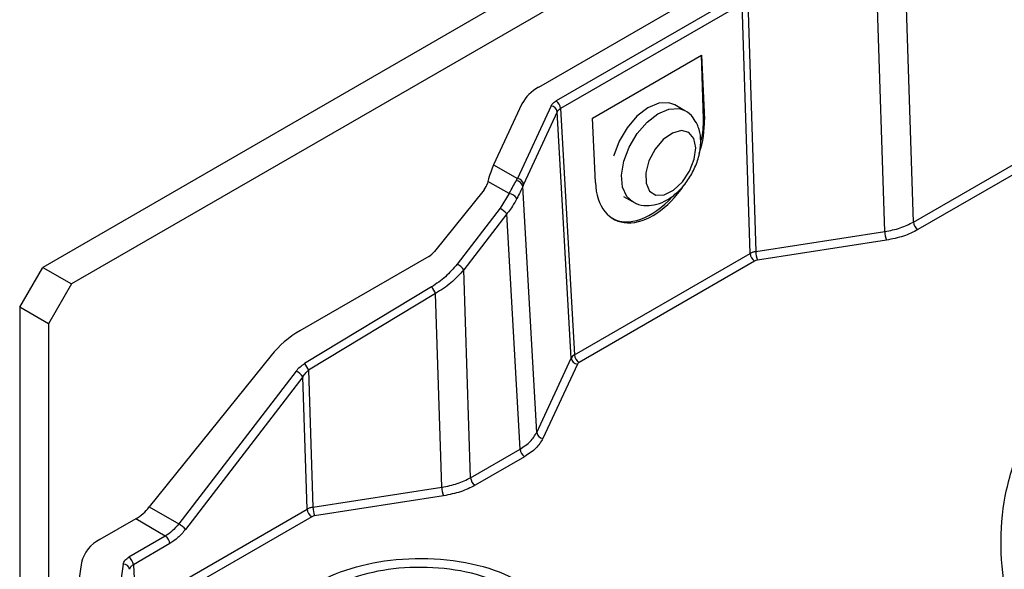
# Model space of a CAD drawing. Header units: inches. Extents: x 0.6 to 33.8, y 0 to 21.7.
# Tile 155 of 210: x 23.957 to 24.712, y 13.818 to 14.24. Entities that reach past the tile are written whole.
import ezdxf

# ---------------------------------------------------------------- set-up
doc = ezdxf.new("R2010")
doc.units = ezdxf.units.IN
doc.header["$MEASUREMENT"] = 0

msp = doc.modelspace()

# ---------------------------------------------------------------- linework, layer by layer
at = {"color": 7, "linetype": 'Continuous'}
for p, q in [((25.51354, 14.93837), (23.97469, 14.05002)), ((25.53563, 14.92561), (23.99679, 14.03726)), ((24.64219, 14.08476), (24.63603, 14.27618)), ((24.62016, 14.07741), (24.614, 14.26883)), ((24.48922, 14.26568), (24.35475, 14.18805)), ((24.5073, 14.25789), (24.36823, 14.17761)), ((24.51077, 14.25208), (24.37171, 14.1718)), ((24.51693, 14.06066), (24.51077, 14.25208)), ((24.51518, 14.25355), (24.52134, 14.06213)), ((24.64219, 14.08476), (24.88894, 14.2272)), ((24.89242, 14.22139), (24.64566, 14.07894)), ((24.39618, 14.16447), (24.47969, 14.21268)), ((24.47969, 14.21268), (24.48188, 14.16328)), ((24.48115, 14.16371), (24.47969, 14.21268)), ((24.34201, 14.17532), (24.32037, 14.12869)), ((24.36442, 14.1738), (24.3386, 14.11817)), ((24.36916, 14.16925), (24.34335, 14.11363)), ((24.37982, 13.98043), (24.36916, 14.16925)), ((24.37171, 14.1718), (24.38237, 13.98298)), ((24.46698, 14.17015), (24.4592, 14.17464)), ((24.39836, 14.11507), (24.39618, 14.16447)), ((24.48115, 14.16371), (24.48188, 14.16328)), ((24.32037, 14.12869), (24.3386, 14.11817)), ((24.31596, 14.11596), (24.31554, 14.11438)), ((24.33221, 14.10658), (24.31596, 14.11596)), ((24.33763, 14.11647), (24.3386, 14.11817)), ((24.31299, 14.10951), (24.27496, 14.06221)), ((24.34335, 14.11363), (24.34269, 14.11212)), ((24.35334, 13.92338), (24.34269, 14.11212)), ((24.33221, 14.10658), (24.32523, 14.0953)), ((24.41997, 14.10433), (24.42673, 14.10043)), ((24.32523, 14.0953), (24.29232, 14.0525)), ((24.33044, 14.09103), (24.29753, 14.04823)), ((24.34062, 13.91067), (24.33044, 14.09103)), ((24.52134, 14.06213), (24.62016, 14.07741)), ((24.62143, 14.07086), (24.52261, 14.05558)), ((24.27055, 14.05842), (24.17175, 14.00137)), ((24.38237, 13.98298), (24.51693, 14.06066)), ((24.52041, 14.05484), (24.38584, 13.97716)), ((23.95702, 14.0194), (23.97469, 14.05002)), ((23.97469, 14.05002), (23.99679, 14.03726)), ((24.30266, 13.88875), (24.29753, 14.04823)), ((23.99679, 14.03726), (23.97911, 14.00664)), ((24.27284, 14.03503), (24.17542, 13.97623)), ((24.27585, 14.03002), (24.17843, 13.97123)), ((24.28063, 13.88141), (24.27585, 14.03002)), ((23.97911, 14.00664), (23.95702, 14.0194)), ((23.95702, 14.0194), (23.95702, 13.34575)), ((23.97911, 14.00664), (23.97911, 13.4489)), ((24.14969, 13.98242), (24.05637, 13.86633)), ((24.35334, 13.92338), (24.37982, 13.98043)), ((24.38457, 13.97589), (24.35809, 13.91884)), ((24.16892, 13.97041), (24.07891, 13.85331)), ((24.17414, 13.96614), (24.08412, 13.84904)), ((24.1774, 13.86465), (24.17414, 13.96614)), ((24.17843, 13.97123), (24.18181, 13.86612)), ((24.30266, 13.88875), (24.34062, 13.91067)), ((24.3441, 13.90485), (24.30614, 13.88294)), ((24.18181, 13.86612), (24.28063, 13.88141)), ((24.2819, 13.87486), (24.18308, 13.85957)), ((24.05637, 13.86633), (24.07891, 13.85331)), ((24.04616, 13.78889), (24.1774, 13.86465)), ((24.18088, 13.85884), (24.04964, 13.78308)), ((24.04593, 13.85707), (24.01856, 13.84128)), ((24.06864, 13.84396), (24.04593, 13.85707)), ((24.06864, 13.84396), (24.04067, 13.82781)), ((24.07211, 13.83815), (24.04415, 13.822)), ((24.00434, 13.82366), (23.9817, 13.67427)), ((24.03641, 13.82254), (24.01424, 13.67627)), ((24.04415, 13.822), (24.04616, 13.78889))]:
    msp.add_line(p, q, dxfattribs=at)
at = {"color": 7, "linetype": 'Continuous', "flags": 128}
for points in [[(24.4592, 14.17464), (24.45469, 14.17627), (24.44698, 14.17592), (24.43857, 14.17235), (24.43021, 14.16589), (24.42263, 14.15711), (24.41651, 14.14679), (24.4124, 14.13584), (24.41225, 14.13528)], [(24.42672, 14.10044), (24.42247, 14.10427), (24.41923, 14.11146), (24.41844, 14.12076), (24.42018, 14.13135), (24.42429, 14.14229), (24.43041, 14.15262), (24.43798, 14.1614), (24.44635, 14.16786), (24.45476, 14.17143), (24.46247, 14.17178), (24.46685, 14.17022)], [(24.47386, 14.14876), (24.47, 14.15339), (24.46425, 14.15485), (24.4574, 14.15296), (24.45037, 14.14796), (24.4441, 14.14054), (24.43944, 14.13169), (24.43703, 14.12261), (24.43719, 14.11452), (24.4399, 14.10853), (24.44478, 14.10543), (24.45119, 14.10565), (24.45825, 14.10915), (24.46502, 14.11547), (24.47057, 14.12375), (24.47417, 14.13287), (24.47531, 14.1416), (24.47386, 14.14876)]]:
    msp.add_lwpolyline(points, dxfattribs=at)
at = {"color": 7, "linetype": 'Continuous'}
for centre, radius, start, end in [((24.36876, 14.1613), 0.0302, 117.64491, 152.34888), ((24.36411, 14.1712), 0.00762, 4.46649, 57.26592), ((24.36381, 14.16841), 0.00542, 8.91832, 83.60592), ((24.33728, 14.11094), 0.00553, 12.28537, 86.41041), ((24.338, 14.11279), 0.00542, 8.91832, 83.60592), ((24.3301, 14.09629), 0.0105, 39.23384, 78.42346), ((24.3167, 14.07958), 0.01788, 39.81653, 61.54423), ((24.63891, 14.07766), 0.01875, 180.74608, 201.23819), ((24.64978, 14.08535), 0.00762, 184.46649, 237.26592), ((24.52452, 14.06125), 0.00762, 184.46649, 237.26592), ((24.54009, 14.06237), 0.01875, 180.74608, 201.23819), ((24.2838, 14.03678), 0.01788, 39.81653, 61.54423), ((24.34322, 14.07397), 0.08043, 208.95366, 213.1163), ((24.38517, 13.98127), 0.00542, 188.91832, 263.60592), ((24.38996, 13.98357), 0.00762, 184.46649, 237.26592), ((24.24579, 14.01517), 0.08043, 208.95366, 213.1163), ((24.1604, 13.95469), 0.01788, 39.81653, 61.54423), ((24.35869, 13.92422), 0.00542, 188.91832, 263.60592), ((24.34822, 13.91126), 0.00762, 184.46649, 237.26592), ((24.31026, 13.88934), 0.00762, 184.46649, 237.26592), ((24.29938, 13.88165), 0.01875, 180.74608, 201.23819), ((24.02607, 13.88998), 0.03843, 301.1059, 322.02127), ((24.20056, 13.86637), 0.01875, 180.74608, 201.23819), ((24.185, 13.86525), 0.00762, 184.46649, 237.26592), ((24.07039, 13.83759), 0.01788, 39.81653, 61.54423), ((24.06452, 13.83755), 0.00762, 4.46649, 57.26592), ((24.02993, 13.81754), 0.02631, 115.58972, 166.55077), ((24.03651, 13.81767), 0.00487, 9.61811, 91.10966), ((24.03655, 13.82141), 0.00762, 4.46649, 57.26592)]:
    msp.add_arc(centre, radius, start, end, dxfattribs=at)
for centre, major_axis, ratio, start_param, end_param in [((24.44012, 14.13918), (0.02706, 0.05254), 0.606756, 4.979819, 5.468632), ((24.43939, 14.1396), (0.02792, 0.05206), 0.597163, 5.16803, 5.478988), ((24.32037, 14.10458), (0.00574, 0.03068), 0.218403, 0.708577, 1.232176), ((24.30603, 14.11353), (0.0083, 0.00759), 0.697875, 4.92971, 5.453309), ((24.44012, 14.13918), (0.02706, 0.05254), 0.606756, 2.327039, 4.523048), ((24.43939, 14.1396), (0.02792, 0.05206), 0.597163, 3.122874, 4.323177), ((24.268, 14.06623), (0.0083, 0.00759), 0.697875, 4.406112, 4.92971), ((24.18449, 13.96233), (0.04148, 0.03794), 0.697875, 1.264519, 1.788118)]:
    msp.add_ellipse(centre, major_axis=major_axis, ratio=ratio, start_param=start_param, end_param=end_param, dxfattribs=at)
for points in [[(24.36442, 14.1738), (24.36483, 14.1745), (24.36567, 14.17592), (24.36738, 14.17705), (24.36823, 14.17761)], [(24.36916, 14.16925), (24.36944, 14.16973), (24.37, 14.17068), (24.37114, 14.17142), (24.37171, 14.1718)], [(24.62016, 14.07741), (24.62425, 14.07821), (24.63243, 14.07982), (24.63894, 14.08311), (24.64219, 14.08476)], [(24.64566, 14.07894), (24.64209, 14.07713), (24.63493, 14.07352), (24.62593, 14.07175), (24.62143, 14.07086)], [(24.52134, 14.06213), (24.52052, 14.06196), (24.51888, 14.06163), (24.51758, 14.06098), (24.51693, 14.06066)], [(24.52261, 14.05558), (24.5222, 14.0555), (24.52138, 14.05534), (24.52073, 14.05501), (24.52041, 14.05484)], [(24.38237, 13.98298), (24.3818, 13.9826), (24.38066, 13.98184), (24.3801, 13.9809), (24.37982, 13.98043)], [(24.38584, 13.97716), (24.38556, 13.97697), (24.38499, 13.9766), (24.38471, 13.97613), (24.38457, 13.97589)], [(24.34062, 13.91067), (24.34347, 13.91254), (24.34916, 13.91629), (24.35195, 13.92102), (24.35334, 13.92338)], [(24.35809, 13.91884), (24.35656, 13.91624), (24.35349, 13.91105), (24.34723, 13.90692), (24.3441, 13.90485)], [(24.28063, 13.88141), (24.28472, 13.88221), (24.2929, 13.88381), (24.29941, 13.8871), (24.30266, 13.88875)], [(24.30614, 13.88294), (24.30256, 13.88113), (24.2954, 13.87752), (24.2864, 13.87574), (24.2819, 13.87486)], [(24.18181, 13.86612), (24.18099, 13.86596), (24.17936, 13.86563), (24.17805, 13.86498), (24.1774, 13.86465)], [(24.18308, 13.85957), (24.18267, 13.85949), (24.18185, 13.85933), (24.1812, 13.859), (24.18088, 13.85884)], [(24.03641, 13.82254), (24.03672, 13.82353), (24.03733, 13.8255), (24.03956, 13.82704), (24.04067, 13.82781)], [(24.04131, 13.81848), (24.04151, 13.81915), (24.04192, 13.82048), (24.04341, 13.82149), (24.04415, 13.822)]]:
    msp.add_open_spline(points, degree=3, dxfattribs=at)
for points, knots in [([(24.47652, 14.15941), (24.4755, 14.16123), (24.47321, 14.16532), (24.46958, 14.16916), (24.46691, 14.17011), (24.46672, 14.17018)], [0, 0, 0, 0, 0.426665, 0.958848, 1, 1, 1, 1]), ([(24.42686, 14.10075), (24.42774, 14.10014), (24.43085, 14.09799), (24.43748, 14.09708), (24.44559, 14.09804), (24.45369, 14.10156), (24.46157, 14.10746), (24.46874, 14.11563), (24.47448, 14.12541), (24.47826, 14.13605), (24.47952, 14.14634), (24.47859, 14.15418), (24.47701, 14.15816), (24.47652, 14.15941)], [0, 0, 0, 0, 0.035849, 0.127326, 0.2168, 0.31174, 0.415336, 0.523686, 0.632387, 0.742418, 0.855535, 0.954789, 1, 1, 1, 1]), ([(24.33221, 14.10658), (24.33322, 14.10844), (24.33522, 14.11212), (24.33683, 14.11503), (24.33763, 14.11647)], [0, 0, 0, 0, 0.5061, 1, 1, 1, 1]), ([(24.34269, 14.11212), (24.34206, 14.11072), (24.34083, 14.10799), (24.33908, 14.10459), (24.33823, 14.10293)], [0, 0, 0, 0, 0.513925, 1, 1, 1, 1]), ([(24.33823, 14.10293), (24.33711, 14.10089), (24.33516, 14.09733), (24.33245, 14.09357), (24.33099, 14.09171), (24.3306, 14.09122), (24.33049, 14.09109), (24.33046, 14.09105), (24.33044, 14.09104), (24.33044, 14.09103)], [0, 0, 0, 0, 0.499599, 0.86804, 0.963595, 0.989191, 0.996444, 0.998684, 1, 1, 1, 1]), ([(24.29232, 14.0525), (24.28947, 14.04913), (24.28385, 14.04246), (24.27648, 14.03749), (24.27284, 14.03503)], [0, 0, 0, 0, 0.505694, 1, 1, 1, 1]), ([(24.29753, 14.04823), (24.29436, 14.04469), (24.28808, 14.0377), (24.2799, 14.03256), (24.27585, 14.03002)], [0, 0, 0, 0, 0.50483, 1, 1, 1, 1]), ([(24.16892, 13.97041), (24.16987, 13.97154), (24.17175, 13.97376), (24.1742, 13.97542), (24.17542, 13.97623)], [0, 0, 0, 0, 0.5057246, 1, 1, 1, 1]), ([(24.17414, 13.96614), (24.17484, 13.96721), (24.17607, 13.96909), (24.17772, 13.97058), (24.17843, 13.97123)], [0, 0, 0, 0, 0.569008, 1, 1, 1, 1]), ([(24.77179, 13.68492), (24.7625, 13.69667), (24.74383, 13.72027), (24.72472, 13.75781), (24.71248, 13.79643), (24.70817, 13.83562), (24.71098, 13.87471), (24.7192, 13.90021), (24.7233, 13.91291)], [0, 0, 0, 0, 0.165426, 0.332173, 0.5, 0.667816, 0.834569, 1, 1, 1, 1]), ([(24.07891, 13.85331), (24.07729, 13.85138), (24.07409, 13.84755), (24.07044, 13.84515), (24.06864, 13.84396)], [0, 0, 0, 0, 0.505898, 1, 1, 1, 1]), ([(24.08412, 13.84904), (24.08225, 13.84681), (24.0785, 13.84236), (24.07424, 13.83955), (24.07211, 13.83815)], [0, 0, 0, 0, 0.500044, 1, 1, 1, 1]), ([(24.15174, 13.76431), (24.15164, 13.76485), (24.15014, 13.77281), (24.15936, 13.78822), (24.17965, 13.80689), (24.21011, 13.8202), (24.24606, 13.82723), (24.28474, 13.82692), (24.32166, 13.81939), (24.34003, 13.80931), (24.34895, 13.80441)], [0, 0, 0, 0, 0.010475, 0.155306, 0.300137, 0.43687, 0.573604, 0.718435, 0.863266, 1, 1, 1, 1]), ([(24.3401, 13.79997), (24.33211, 13.80436), (24.31565, 13.81339), (24.28257, 13.82014), (24.24793, 13.82041), (24.21567, 13.81411), (24.18858, 13.80219), (24.16961, 13.78546), (24.1608, 13.76585), (24.16457, 13.75293), (24.1664, 13.74665)], [0, 0, 0, 0, 0.121405, 0.25, 0.378595, 0.5, 0.621405, 0.75, 0.878595, 1, 1, 1, 1])]:
    msp.add_open_spline(points, degree=3, knots=knots, dxfattribs=at)

doc.saveas('drawing.dxf')
